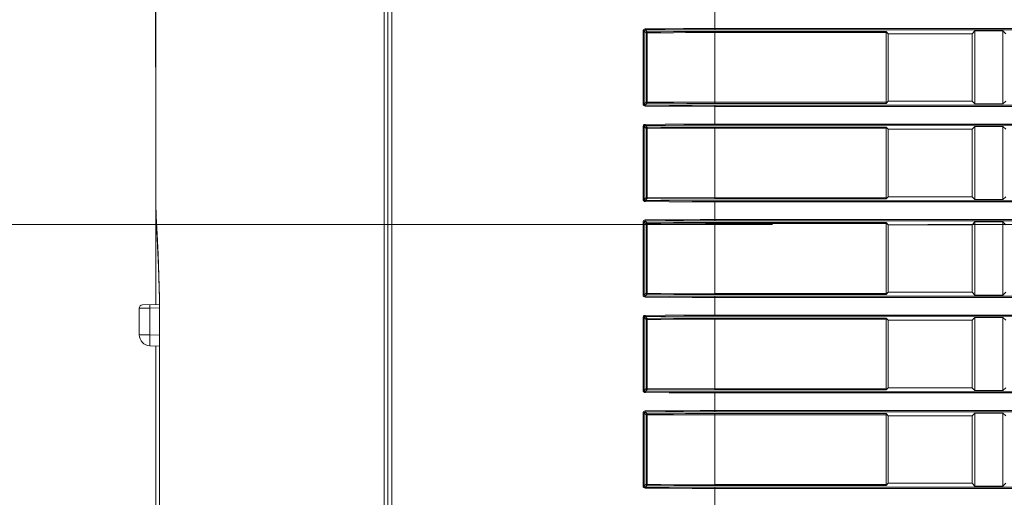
# Model space of a CAD drawing. Header units: millimetres. Extents: x 3925 to 5043, y -86 to 778.
# Tile 148 of 256: x 4023 to 4045, y 356 to 367. Entities that reach past the tile are written whole.
import ezdxf

# ---------------------------------------------------------------- set-up
doc = ezdxf.new("R2010")
doc.units = ezdxf.units.MM
doc.header["$LTSCALE"] = 46.255
doc.header["$PDMODE"] = 3
doc.header["$PDSIZE"] = 1
doc.linetypes.add('AM_ISO08W050', pattern=[18, 12, -1.5, 3, -1.5])
doc.linetypes.add('CENTER', pattern=[0.6, 0.375, -0.075, 0.075, -0.075])
doc.layers.get('0').update_dxf_attribs({"linetype": 'CONTINUOUS'})
doc.layers.get('Defpoints').update_dxf_attribs({"linetype": 'CONTINUOUS'})
doc.layers.add('AM_7', color=4, linetype='AM_ISO08W050', lineweight=25)
doc.layers.add('H30-RIGHT-CODXF_CONTINUOUS_LINE', color=7, linetype='CONTINUOUS')
doc.layers.add('H30K-REAR-CODXF_CONTINUOUS_LINE', color=7, linetype='CONTINUOUS')
doc.styles.add('SLDTEXTSTYLE0', font='arialbd.ttf', dxfattribs={"height": 5.5})
doc.styles.add('SLDTEXTSTYLE2', font='arial.ttf')
doc.dimstyles.new('SLDDIMSTYLE1', dxfattribs={"dimtxt": 5.650301, "dimasz": 4.572, "dimexe": 0, "dimexo": 0.0625, "dimgap": 1.412575, "dimtad": 0, "dimtih": 1, "dimtoh": 1, "dimlfac": 3.5, "dimrnd": 1e-09, "dimzin": 4, "dimdsep": 46, "dimtxsty": 'SLDTEXTSTYLE0', "dimsah": 1, "dimcen": 0.09, "dimadec": 0, "dimazin": 1, "dimtol": 1, "dimtp": 0.8, "dimtm": 0.8, "dimtfac": 1, "dimtdec": 1, "dimtofl": 0, "dimtmove": 0, "dimatfit": 3, "dimfxl": 1, "dimfrac": 2, "dimtolj": 1, "dimarcsym": 0})

# ---------------------------------------------------------------- blocks, each defined once
blk = doc.blocks.new('*D89')
at = {"color": 0, "linetype": 'Continuous', "lineweight": -2}
for p, q in [((4026.494, 366.074), (4026.494, 407.698)), ((4127.469, 407.698), (4029.494, 407.698)), ((4130.469, 362.617), (4130.469, 407.698))]:
    blk.add_line(p, q, dxfattribs=at)
at = {"color": 0, "linetype": 'Continuous', "lineweight": 0}
for points in [[(4029.494, 408.198), (4029.494, 407.198), (4026.494, 407.698)], [(4127.469, 408.198), (4127.469, 407.198), (4130.469, 407.698)]]:
    blk.add_solid(points, dxfattribs=at)
at = {"layer": 'Defpoints', "color": 0, "linetype": 'Continuous', "lineweight": 0}
for p in [(4026.494, 407.698), (4026.494, 366.011), (4130.469, 362.555)]:
    blk.add_point(p, dxfattribs=at)
at = {"color": 0, "linetype": 'Continuous', "lineweight": 0, "insert": (4078.481, 411.033), "char_height": 3, "attachment_point": 5, "style": 'SLDTEXTSTYLE2'}
blk.add_mtext('\\A1;415.90 [16.37]', dxfattribs=at)

msp = doc.modelspace()

# ---------------------------------------------------------------- linework, layer by layer
at = {"layer": 'AM_7', "linetype": 'CENTER', "lineweight": 15}
msp.add_line((3995.1845, 362.5548), (4128.1374, 362.5548), dxfattribs=at)
at = {"layer": 'H30-RIGHT-CODXF_CONTINUOUS_LINE', "color": 7, "linetype": 'Continuous', "lineweight": 0}
for p, q in [((4031.6762, 384.6714), (4031.6762, 345.6669)), ((4031.7715, 384.672), (4031.7715, 345.6664)), ((4038.9938, 366.9116), (4038.9938, 367.3579)), ((4037.3847, 365.2545), (4037.3847, 366.88)), ((4037.3847, 366.88), (4037.4113, 366.88)), ((4037.4113, 365.2545), (4037.4113, 366.88)), ((4037.4514, 366.8399), (4037.4113, 366.88)), ((4037.4762, 366.8647), (4037.4356, 366.9053)), ((4037.4514, 366.8399), (4037.4514, 365.2946)), ((4037.4514, 366.8399), (4037.4779, 366.8399)), ((4037.4779, 366.8399), (4037.4779, 365.2946)), ((4038.9938, 366.9365), (4112.9938, 366.9365)), ((4038.9938, 366.9116), (4112.9938, 366.9116)), ((4038.9938, 365.2635), (4038.9938, 366.871)), ((4042.8201, 366.871), (4038.9938, 366.871)), ((4042.8228, 366.8462), (4038.9938, 366.8462)), ((4042.8201, 366.871), (4042.8688, 366.8223)), ((4042.8228, 366.8462), (4042.8228, 365.2883)), ((4042.8688, 366.8223), (4042.8688, 365.3123)), ((4044.7438, 366.8223), (4042.8688, 366.8223)), ((4044.8052, 366.8836), (4044.7438, 366.8223)), ((4044.7438, 365.3123), (4044.7438, 366.8223)), ((4044.8052, 365.2509), (4044.8052, 366.8836)), ((4044.8052, 366.8836), (4045.4325, 366.8836)), ((4045.4325, 365.2509), (4045.4325, 366.8836)), ((4045.4938, 366.8223), (4045.4325, 366.8836)), ((4037.4514, 365.2946), (4037.4113, 365.2545)), ((4037.4762, 365.2698), (4037.4357, 365.2293)), ((4037.4514, 365.2946), (4037.4779, 365.2946)), ((4037.4779, 365.2946), (4038.9938, 365.2883)), ((4038.9938, 365.2883), (4042.8228, 365.2883)), ((4038.9938, 365.2635), (4042.8201, 365.2635)), ((4042.8688, 365.3123), (4042.8201, 365.2635)), ((4044.7438, 365.3123), (4042.8688, 365.3123)), ((4044.7438, 365.3123), (4044.8052, 365.2509)), ((4045.4325, 365.2509), (4045.4938, 365.3123)), ((4037.4113, 365.2545), (4037.3847, 365.2545)), ((4038.9938, 364.7766), (4038.9938, 365.2229)), ((4112.9938, 365.2229), (4038.9938, 365.2229)), ((4112.9938, 365.198), (4038.9938, 365.198)), ((4045.4325, 365.2509), (4044.8052, 365.2509)), ((4037.3847, 363.1195), (4037.3847, 364.745)), ((4037.3847, 364.745), (4037.4113, 364.745)), ((4037.4113, 363.1195), (4037.4113, 364.745)), ((4037.4514, 364.7049), (4037.4113, 364.745)), ((4037.4762, 364.7297), (4037.4356, 364.7703)), ((4037.4514, 364.7049), (4037.4514, 363.1596)), ((4037.4514, 364.7049), (4037.4779, 364.7049)), ((4037.4779, 364.7049), (4037.4779, 363.1596)), ((4038.9938, 364.8015), (4112.9938, 364.8015)), ((4038.9938, 364.7766), (4112.9938, 364.7766)), ((4038.9938, 363.1285), (4038.9938, 364.736)), ((4042.8201, 364.736), (4038.9938, 364.736)), ((4042.8228, 364.7112), (4038.9938, 364.7112)), ((4042.8201, 364.736), (4042.8688, 364.6873)), ((4042.8228, 364.7112), (4042.8228, 363.1533)), ((4042.8688, 364.6873), (4042.8688, 363.1773)), ((4044.7438, 364.6873), (4042.8688, 364.6873)), ((4044.8052, 364.7486), (4044.7438, 364.6873)), ((4044.7438, 363.1773), (4044.7438, 364.6873)), ((4044.8052, 363.1159), (4044.8052, 364.7486)), ((4044.8052, 364.7486), (4045.4325, 364.7486)), ((4045.4325, 363.1159), (4045.4325, 364.7486)), ((4045.4938, 364.6873), (4045.4325, 364.7486)), ((4037.4113, 363.1195), (4037.3847, 363.1195)), ((4037.4514, 363.1596), (4037.4113, 363.1195)), ((4037.4762, 363.1348), (4037.4357, 363.0943)), ((4037.4514, 363.1596), (4037.4779, 363.1596)), ((4037.4779, 363.1596), (4038.9938, 363.1533)), ((4038.9938, 363.1533), (4042.8228, 363.1533)), ((4038.9938, 363.1285), (4042.8201, 363.1285)), ((4038.9938, 362.6416), (4038.9938, 363.0879)), ((4112.9938, 363.0879), (4038.9938, 363.0879)), ((4112.9938, 363.063), (4038.9938, 363.063)), ((4042.8688, 363.1773), (4042.8201, 363.1285)), ((4044.7438, 363.1773), (4042.8688, 363.1773)), ((4044.7438, 363.1773), (4044.8052, 363.1159)), ((4045.4325, 363.1159), (4044.8052, 363.1159)), ((4045.4325, 363.1159), (4045.4938, 363.1773)), ((4037.4762, 362.5947), (4037.4356, 362.6353)), ((4038.9938, 362.6665), (4112.9938, 362.6665)), ((4038.9938, 362.6416), (4112.9938, 362.6416)), ((4037.3847, 360.9845), (4037.3847, 362.61)), ((4037.3847, 362.61), (4037.4113, 362.61)), ((4037.4113, 360.9845), (4037.4113, 362.61)), ((4037.4514, 362.5699), (4037.4113, 362.61)), ((4037.4514, 362.5699), (4037.4514, 361.0246)), ((4037.4514, 362.5699), (4037.4779, 362.5699)), ((4037.4779, 362.5699), (4037.4779, 361.0246)), ((4038.9938, 360.9935), (4038.9938, 362.601)), ((4042.8201, 362.601), (4038.9938, 362.601)), ((4042.8228, 362.5762), (4038.9938, 362.5762)), ((4042.8201, 362.601), (4042.8688, 362.5523)), ((4042.8228, 362.5762), (4042.8228, 361.0183)), ((4042.8688, 362.5523), (4042.8688, 361.0423)), ((4044.7438, 362.5523), (4042.8688, 362.5523)), ((4044.8052, 362.6136), (4044.7438, 362.5523)), ((4044.7438, 361.0423), (4044.7438, 362.5523)), ((4044.8052, 360.9809), (4044.8052, 362.6136)), ((4044.8052, 362.6136), (4045.4325, 362.6136)), ((4045.4325, 360.9809), (4045.4325, 362.6136)), ((4045.4938, 362.5523), (4045.4325, 362.6136)), ((4037.4113, 360.9845), (4037.3847, 360.9845)), ((4037.4514, 361.0246), (4037.4113, 360.9845)), ((4037.4762, 360.9998), (4037.4357, 360.9593)), ((4037.4514, 361.0246), (4037.4779, 361.0246)), ((4037.4779, 361.0246), (4038.9938, 361.0183)), ((4038.9938, 361.0183), (4042.8228, 361.0183)), ((4038.9938, 360.9935), (4042.8201, 360.9935)), ((4038.9938, 360.5066), (4038.9938, 360.9529)), ((4112.9938, 360.9529), (4038.9938, 360.9529)), ((4112.9938, 360.928), (4038.9938, 360.928)), ((4042.8688, 361.0423), (4042.8201, 360.9935)), ((4044.7438, 361.0423), (4042.8688, 361.0423)), ((4044.7438, 361.0423), (4044.8052, 360.9809)), ((4045.4325, 360.9809), (4044.8052, 360.9809)), ((4045.4325, 360.9809), (4045.4938, 361.0423)), ((4037.3847, 358.8495), (4037.3847, 360.475)), ((4037.3847, 360.475), (4037.4113, 360.475)), ((4037.4113, 358.8495), (4037.4113, 360.475)), ((4037.4514, 360.4349), (4037.4113, 360.475)), ((4037.4762, 360.4597), (4037.4356, 360.5003)), ((4037.4514, 360.4349), (4037.4514, 358.8896)), ((4037.4514, 360.4349), (4037.4779, 360.4349)), ((4037.4779, 360.4349), (4037.4779, 358.8896)), ((4038.9938, 360.5315), (4112.9938, 360.5315)), ((4038.9938, 360.5066), (4112.9938, 360.5066)), ((4038.9938, 358.8585), (4038.9938, 360.466)), ((4042.8201, 360.466), (4038.9938, 360.466)), ((4042.8228, 360.4412), (4038.9938, 360.4412)), ((4042.8201, 360.466), (4042.8688, 360.4173)), ((4042.8228, 360.4412), (4042.8228, 358.8833)), ((4042.8688, 360.4173), (4042.8688, 358.9073)), ((4044.7438, 360.4173), (4042.8688, 360.4173)), ((4044.8052, 360.4786), (4044.7438, 360.4173)), ((4044.7438, 358.9073), (4044.7438, 360.4173)), ((4044.8052, 358.8459), (4044.8052, 360.4786)), ((4044.8052, 360.4786), (4045.4325, 360.4786)), ((4045.4325, 358.8459), (4045.4325, 360.4786)), ((4045.4938, 360.4173), (4045.4325, 360.4786)), ((4037.4514, 358.8896), (4037.4113, 358.8495)), ((4037.4514, 358.8896), (4037.4779, 358.8896)), ((4037.4779, 358.8896), (4038.9938, 358.8833)), ((4038.9938, 358.8833), (4042.8228, 358.8833)), ((4042.8688, 358.9073), (4042.8201, 358.8585)), ((4044.7438, 358.9073), (4042.8688, 358.9073)), ((4044.7438, 358.9073), (4044.8052, 358.8459)), ((4045.4325, 358.8459), (4045.4938, 358.9073)), ((4037.4113, 358.8495), (4037.3847, 358.8495)), ((4037.4762, 358.8648), (4037.4357, 358.8243)), ((4038.9938, 358.8585), (4042.8201, 358.8585)), ((4038.9938, 358.3716), (4038.9938, 358.8179)), ((4112.9938, 358.8179), (4038.9938, 358.8179)), ((4112.9938, 358.793), (4038.9938, 358.793)), ((4045.4325, 358.8459), (4044.8052, 358.8459)), ((4037.3847, 356.7145), (4037.3847, 358.34)), ((4037.3847, 358.34), (4037.4113, 358.34)), ((4037.4113, 356.7145), (4037.4113, 358.34)), ((4037.4514, 358.2999), (4037.4113, 358.34)), ((4037.4762, 358.3247), (4037.4356, 358.3653)), ((4037.4514, 358.2999), (4037.4514, 356.7546)), ((4037.4514, 358.2999), (4037.4779, 358.2999)), ((4037.4779, 358.2999), (4037.4779, 356.7546)), ((4038.9938, 358.3965), (4112.9938, 358.3965)), ((4038.9938, 358.3716), (4112.9938, 358.3716)), ((4038.9938, 356.7235), (4038.9938, 358.331)), ((4042.8201, 358.331), (4038.9938, 358.331)), ((4042.8228, 358.3062), (4038.9938, 358.3062)), ((4042.8201, 358.331), (4042.8688, 358.2823)), ((4042.8228, 358.3062), (4042.8228, 356.7483)), ((4042.8688, 358.2823), (4042.8688, 356.7723)), ((4044.7438, 358.2823), (4042.8688, 358.2823)), ((4044.8052, 358.3436), (4044.7438, 358.2823)), ((4044.7438, 356.7723), (4044.7438, 358.2823)), ((4044.8052, 356.7109), (4044.8052, 358.3436)), ((4044.8052, 358.3436), (4045.4325, 358.3436)), ((4045.4325, 356.7109), (4045.4325, 358.3436)), ((4045.4938, 358.2823), (4045.4325, 358.3436)), ((4037.4113, 356.7145), (4037.3847, 356.7145)), ((4037.4514, 356.7546), (4037.4113, 356.7145)), ((4037.4762, 356.7298), (4037.4357, 356.6893)), ((4037.4514, 356.7546), (4037.4779, 356.7546)), ((4037.4779, 356.7546), (4038.9938, 356.7483)), ((4038.9938, 356.7483), (4042.8228, 356.7483)), ((4038.9938, 356.7235), (4042.8201, 356.7235)), ((4038.9938, 356.2366), (4038.9938, 356.6829)), ((4112.9938, 356.6829), (4038.9938, 356.6829)), ((4042.8688, 356.7723), (4042.8201, 356.7235)), ((4044.7438, 356.7723), (4042.8688, 356.7723)), ((4044.7438, 356.7723), (4044.8052, 356.7109)), ((4045.4325, 356.7109), (4044.8052, 356.7109)), ((4045.4325, 356.7109), (4045.4938, 356.7723)), ((4112.9938, 356.658), (4038.9938, 356.658))]:
    msp.add_line(p, q, dxfattribs=at)
for points in [[(4037.3847, 366.88), (4037.3884, 366.8991), (4037.3985, 366.9147), (4037.4134, 366.9255), (4037.4339, 366.9301)], [(4037.4113, 366.88), (4037.413, 366.8897), (4037.418, 366.8976), (4037.4254, 366.903), (4037.4356, 366.9053)], [(4037.4339, 366.9301), (4037.8826, 366.9333), (4038.2932, 366.9352), (4038.6642, 366.9362), (4038.9938, 366.9365)], [(4037.4356, 366.9053), (4037.4348, 366.9095), (4037.4342, 366.9185), (4037.4339, 366.9301)], [(4037.4356, 366.9053), (4037.8837, 366.9085), (4038.294, 366.9104), (4038.6645, 366.9114), (4038.9938, 366.9116)], [(4037.4762, 366.8647), (4037.4639, 366.8612), (4037.4549, 366.8522), (4037.4514, 366.8399)], [(4038.9938, 366.871), (4038.7797, 366.8709), (4038.5664, 366.8705), (4038.3307, 366.8698), (4038.0678, 366.8687), (4037.7818, 366.867), (4037.4762, 366.8647)], [(4037.4762, 366.8647), (4037.477, 366.8606), (4037.4776, 366.8516), (4037.4779, 366.8399)], [(4038.9938, 366.8462), (4038.78, 366.846), (4038.5669, 366.8457), (4038.3314, 366.845), (4038.0688, 366.8439), (4037.7832, 366.8422), (4037.4779, 366.8399)], [(4037.4514, 365.2946), (4037.4549, 365.2823), (4037.4639, 365.2733), (4037.4762, 365.2698)], [(4037.4762, 365.2698), (4037.477, 365.2739), (4037.4776, 365.2829), (4037.4779, 365.2946)], [(4037.4762, 365.2698), (4037.7833, 365.2675), (4038.0737, 365.2658), (4038.3634, 365.2646), (4038.6666, 365.2638), (4038.9938, 365.2635)], [(4037.4338, 365.2044), (4037.4149, 365.2084), (4037.3994, 365.2188), (4037.389, 365.2339), (4037.3847, 365.2545)], [(4037.4356, 365.2292), (4037.4261, 365.2312), (4037.4184, 365.2364), (4037.4133, 365.2441), (4037.4113, 365.2545)], [(4038.9938, 365.198), (4038.4834, 365.1987), (4037.9698, 365.2007), (4037.4338, 365.2044)], [(4037.4339, 365.2044), (4037.4342, 365.216), (4037.4348, 365.225), (4037.4356, 365.2292)], [(4038.9938, 365.2229), (4038.4839, 365.2235), (4037.9709, 365.2255), (4037.4357, 365.2293)], [(4037.3847, 364.745), (4037.3884, 364.7641), (4037.3985, 364.7797), (4037.4134, 364.7905), (4037.4339, 364.7951)], [(4037.4113, 364.745), (4037.413, 364.7547), (4037.418, 364.7626), (4037.4254, 364.768), (4037.4356, 364.7703)], [(4037.4339, 364.7951), (4037.8826, 364.7983), (4038.2932, 364.8002), (4038.6642, 364.8012), (4038.9938, 364.8015)], [(4037.4356, 364.7703), (4037.4348, 364.7745), (4037.4342, 364.7835), (4037.4339, 364.7951)], [(4037.4356, 364.7703), (4037.8837, 364.7735), (4038.294, 364.7754), (4038.6645, 364.7764), (4038.9938, 364.7766)], [(4037.4762, 364.7297), (4037.4639, 364.7262), (4037.4549, 364.7172), (4037.4514, 364.7049)], [(4038.9938, 364.736), (4038.7797, 364.7359), (4038.5664, 364.7355), (4038.3307, 364.7348), (4038.0678, 364.7337), (4037.7818, 364.732), (4037.4762, 364.7297)], [(4037.4762, 364.7297), (4037.477, 364.7256), (4037.4776, 364.7166), (4037.4779, 364.7049)], [(4038.9938, 364.7112), (4038.78, 364.711), (4038.5669, 364.7107), (4038.3314, 364.71), (4038.0688, 364.7089), (4037.7832, 364.7072), (4037.4779, 364.7049)], [(4037.4338, 363.0694), (4037.4149, 363.0734), (4037.3994, 363.0838), (4037.389, 363.0989), (4037.3847, 363.1195)], [(4037.4356, 363.0942), (4037.4261, 363.0962), (4037.4184, 363.1014), (4037.4133, 363.1091), (4037.4113, 363.1195)], [(4038.9938, 363.063), (4038.4834, 363.0637), (4037.9698, 363.0657), (4037.4338, 363.0694)], [(4037.4339, 363.0694), (4037.4342, 363.081), (4037.4348, 363.09), (4037.4356, 363.0942)], [(4038.9938, 363.0879), (4038.4839, 363.0885), (4037.9709, 363.0905), (4037.4357, 363.0943)], [(4037.4514, 363.1596), (4037.4549, 363.1473), (4037.4639, 363.1383), (4037.4762, 363.1348)], [(4037.4762, 363.1348), (4037.477, 363.1389), (4037.4776, 363.1479), (4037.4779, 363.1596)], [(4037.4762, 363.1348), (4037.7833, 363.1325), (4038.0737, 363.1308), (4038.3634, 363.1296), (4038.6666, 363.1288), (4038.9938, 363.1285)], [(4037.3847, 362.61), (4037.3884, 362.6291), (4037.3985, 362.6447), (4037.4134, 362.6555), (4037.4339, 362.6601)], [(4037.4113, 362.61), (4037.413, 362.6197), (4037.418, 362.6276), (4037.4254, 362.633), (4037.4356, 362.6353)], [(4037.4339, 362.6601), (4037.8826, 362.6633), (4038.2932, 362.6652), (4038.6642, 362.6662), (4038.9938, 362.6665)], [(4037.4356, 362.6353), (4037.4348, 362.6395), (4037.4342, 362.6485), (4037.4339, 362.6601)], [(4037.4356, 362.6353), (4037.8837, 362.6385), (4038.294, 362.6404), (4038.6645, 362.6414), (4038.9938, 362.6416)], [(4037.4762, 362.5947), (4037.4639, 362.5912), (4037.4549, 362.5822), (4037.4514, 362.5699)], [(4038.9938, 362.601), (4038.7797, 362.6009), (4038.5664, 362.6005), (4038.3307, 362.5998), (4038.0678, 362.5987), (4037.7818, 362.597), (4037.4762, 362.5947)], [(4037.4762, 362.5947), (4037.477, 362.5906), (4037.4776, 362.5816), (4037.4779, 362.5699)], [(4038.9938, 362.5762), (4038.78, 362.576), (4038.5669, 362.5757), (4038.3314, 362.575), (4038.0688, 362.5739), (4037.7832, 362.5722), (4037.4779, 362.5699)], [(4037.4338, 360.9344), (4037.4149, 360.9384), (4037.3994, 360.9488), (4037.389, 360.9639), (4037.3847, 360.9845)], [(4037.4356, 360.9592), (4037.4261, 360.9612), (4037.4184, 360.9664), (4037.4133, 360.9741), (4037.4113, 360.9845)], [(4038.9938, 360.928), (4038.4834, 360.9287), (4037.9698, 360.9307), (4037.4338, 360.9344)], [(4037.4339, 360.9344), (4037.4342, 360.946), (4037.4348, 360.955), (4037.4356, 360.9592)], [(4038.9938, 360.9529), (4038.4839, 360.9535), (4037.9709, 360.9555), (4037.4357, 360.9593)], [(4037.4514, 361.0246), (4037.4549, 361.0123), (4037.4639, 361.0033), (4037.4762, 360.9998)], [(4037.4762, 360.9998), (4037.477, 361.0039), (4037.4776, 361.0129), (4037.4779, 361.0246)], [(4037.4762, 360.9998), (4037.7833, 360.9975), (4038.0737, 360.9958), (4038.3634, 360.9946), (4038.6666, 360.9938), (4038.9938, 360.9935)], [(4037.3847, 360.475), (4037.3884, 360.4941), (4037.3985, 360.5097), (4037.4134, 360.5205), (4037.4339, 360.5251)], [(4037.4113, 360.475), (4037.413, 360.4847), (4037.418, 360.4926), (4037.4254, 360.498), (4037.4356, 360.5003)], [(4037.4339, 360.5251), (4037.8826, 360.5283), (4038.2932, 360.5302), (4038.6642, 360.5312), (4038.9938, 360.5315)], [(4037.4356, 360.5003), (4037.4348, 360.5045), (4037.4342, 360.5135), (4037.4339, 360.5251)], [(4037.4356, 360.5003), (4037.8837, 360.5035), (4038.294, 360.5054), (4038.6645, 360.5064), (4038.9938, 360.5066)], [(4037.4762, 360.4597), (4037.4639, 360.4562), (4037.4549, 360.4472), (4037.4514, 360.4349)], [(4038.9938, 360.466), (4038.7797, 360.4659), (4038.5664, 360.4655), (4038.3307, 360.4648), (4038.0678, 360.4637), (4037.7818, 360.462), (4037.4762, 360.4597)], [(4037.4762, 360.4597), (4037.477, 360.4556), (4037.4776, 360.4466), (4037.4779, 360.4349)], [(4038.9938, 360.4412), (4038.78, 360.441), (4038.5669, 360.4407), (4038.3314, 360.44), (4038.0688, 360.4389), (4037.7832, 360.4372), (4037.4779, 360.4349)], [(4037.4514, 358.8896), (4037.4549, 358.8773), (4037.4639, 358.8683), (4037.4762, 358.8648)], [(4037.4762, 358.8648), (4037.477, 358.8689), (4037.4776, 358.8779), (4037.4779, 358.8896)], [(4037.4338, 358.7994), (4037.4149, 358.8034), (4037.3994, 358.8138), (4037.389, 358.8289), (4037.3847, 358.8495)], [(4037.4356, 358.8242), (4037.4261, 358.8262), (4037.4184, 358.8314), (4037.4133, 358.8391), (4037.4113, 358.8495)], [(4038.9938, 358.793), (4038.4834, 358.7937), (4037.9698, 358.7957), (4037.4338, 358.7994)], [(4037.4339, 358.7994), (4037.4342, 358.811), (4037.4348, 358.82), (4037.4356, 358.8242)], [(4038.9938, 358.8179), (4038.4839, 358.8185), (4037.9709, 358.8205), (4037.4357, 358.8243)], [(4037.4762, 358.8648), (4037.7833, 358.8625), (4038.0737, 358.8608), (4038.3634, 358.8596), (4038.6666, 358.8588), (4038.9938, 358.8585)], [(4037.3847, 358.34), (4037.3884, 358.3591), (4037.3985, 358.3747), (4037.4134, 358.3855), (4037.4339, 358.3901)], [(4037.4113, 358.34), (4037.413, 358.3497), (4037.418, 358.3576), (4037.4254, 358.363), (4037.4356, 358.3653)], [(4037.4339, 358.3901), (4037.8826, 358.3933), (4038.2932, 358.3952), (4038.6642, 358.3962), (4038.9938, 358.3965)], [(4037.4356, 358.3653), (4037.4348, 358.3695), (4037.4342, 358.3785), (4037.4339, 358.3901)], [(4037.4356, 358.3653), (4037.8837, 358.3685), (4038.294, 358.3704), (4038.6645, 358.3714), (4038.9938, 358.3716)], [(4037.4762, 358.3247), (4037.4639, 358.3212), (4037.4549, 358.3122), (4037.4514, 358.2999)], [(4038.9938, 358.331), (4038.7797, 358.3309), (4038.5664, 358.3305), (4038.3307, 358.3298), (4038.0678, 358.3287), (4037.7818, 358.327), (4037.4762, 358.3247)], [(4037.4762, 358.3247), (4037.477, 358.3206), (4037.4776, 358.3116), (4037.4779, 358.2999)], [(4038.9938, 358.3062), (4038.78, 358.306), (4038.5669, 358.3057), (4038.3314, 358.305), (4038.0688, 358.3039), (4037.7832, 358.3022), (4037.4779, 358.2999)], [(4037.4338, 356.6644), (4037.4149, 356.6684), (4037.3994, 356.6788), (4037.389, 356.6939), (4037.3847, 356.7145)], [(4037.4356, 356.6892), (4037.4261, 356.6912), (4037.4184, 356.6964), (4037.4133, 356.7041), (4037.4113, 356.7145)], [(4037.4339, 356.6644), (4037.4342, 356.676), (4037.4348, 356.685), (4037.4356, 356.6892)], [(4038.9938, 356.6829), (4038.4839, 356.6835), (4037.9709, 356.6855), (4037.4357, 356.6893)], [(4037.4514, 356.7546), (4037.4549, 356.7423), (4037.4639, 356.7333), (4037.4762, 356.7298)], [(4037.4762, 356.7298), (4037.477, 356.7339), (4037.4776, 356.7429), (4037.4779, 356.7546)], [(4037.4762, 356.7298), (4037.7833, 356.7275), (4038.0737, 356.7258), (4038.3634, 356.7246), (4038.6666, 356.7238), (4038.9938, 356.7235)], [(4038.9938, 356.658), (4038.4834, 356.6587), (4037.9698, 356.6607), (4037.4338, 356.6644)]]:
    msp.add_lwpolyline(points, dxfattribs=at)
for centre, start_param, end_param in [((4042.8197, 366.8462), -1.5707963, -0.122173), ((4042.8197, 365.2883), -3.0194196, -1.5707963), ((4042.8197, 364.7112), -1.5707963, -0.122173), ((4042.8197, 363.1533), -3.0194196, -1.5707963), ((4042.8197, 362.5762), -1.5707963, -0.122173), ((4042.8197, 361.0183), -3.0194196, -1.5707963), ((4042.8197, 360.4412), -1.5707963, -0.122173), ((4042.8197, 358.8833), -3.0194196, -1.5707963), ((4042.8197, 358.3062), -1.5707963, -0.122173), ((4042.8197, 356.7483), -3.0194196, -1.5707963)]:
    msp.add_ellipse(centre, major_axis=(0, 0.025), ratio=0.1227846, start_param=start_param, end_param=end_param, dxfattribs=at)
at = {"layer": 'H30K-REAR-CODXF_CONTINUOUS_LINE', "color": 7, "linetype": 'Continuous', "lineweight": 0}
for p, q in [((4031.5964, 345.6507), (4031.5964, 384.6901)), ((4026.4938, 368.9957), (4026.4938, 363.0266)), ((4026.4938, 363.0266), (4026.494, 363.0007)), ((4026.4938, 363.0007), (4026.4938, 360.7652)), ((4026.1295, 360.6846), (4026.1188, 360.6843)), ((4026.1188, 360.0942), (4026.1188, 360.6843)), ((4026.3601, 360.6902), (4026.1295, 360.6846)), ((4026.5702, 360.7725), (4026.1912, 360.7593)), ((4026.5708, 360.6976), (4026.3601, 360.6902)), ((4026.3601, 360.0942), (4026.3601, 360.6902)), ((4026.5738, 360.3373), (4026.5738, 351.4123)), ((4026.5748, 360.3373), (4026.5738, 360.3373)), ((4026.5748, 360.3373), (4026.5748, 351.4123)), ((4026.3601, 360.0942), (4026.1188, 360.0942)), ((4026.3601, 360.0942), (4026.5738, 360.0867)), ((4026.3601, 359.8443), (4026.5738, 359.8369)), ((4026.4938, 351.9052), (4026.4938, 359.8443))]:
    msp.add_line(p, q, dxfattribs=at)
for points in [[(4026.494, 363.0016), (4026.5003, 362.7572), (4026.5232, 362.2439), (4026.55, 361.606), (4026.5692, 360.8868), (4026.5738, 360.3373)], [(4026.494, 363.0007), (4026.5011, 362.7446), (4026.5193, 362.338), (4026.5399, 361.8832), (4026.5572, 361.4186), (4026.5696, 360.9175), (4026.5748, 360.3373)], [(4026.3601, 360.6902), (4026.3592, 360.7277), (4026.3592, 360.7551), (4026.3601, 360.7652)], [(4026.3601, 359.8443), (4026.3574, 359.8637), (4026.3565, 359.9195), (4026.3575, 360.0007), (4026.3601, 360.0942)]]:
    msp.add_lwpolyline(points, dxfattribs=at)
for centre, radius, start, end in [((4026.1938, 360.6843), 0.075, 92, 180), ((4026.3688, 360.0942), 0.25, 180, 268)]:
    msp.add_arc(centre, radius, start, end, dxfattribs=at)

# ---------------------------------------------------------------- dimensions: what is measured, and where the dimension line sits
at = {"color": 2, "linetype": 'Continuous', "lineweight": 0}
dim = msp.add_linear_dim(base=(4026.4938, 407.6982), p1=(4130.4691, 362.5547), p2=(4026.4938, 366.0112), dimstyle='SLDDIMSTYLE1', override={"dimtxt": 3, "dimasz": 3, "dimtad": 1, "dimtih": 0, "dimlfac": 4, "dimtxsty": 'SLDTEXTSTYLE2', "dimtol": 0, "dimtp": 0.6, "dimtm": 0.6}, dxfattribs=at)
dim.commit()
dim.dimension.update_dxf_attribs({"geometry": '*D89', "text_midpoint": (4078.4815, 407.6982), "dimtype": 160})

doc.saveas('drawing.dxf')
